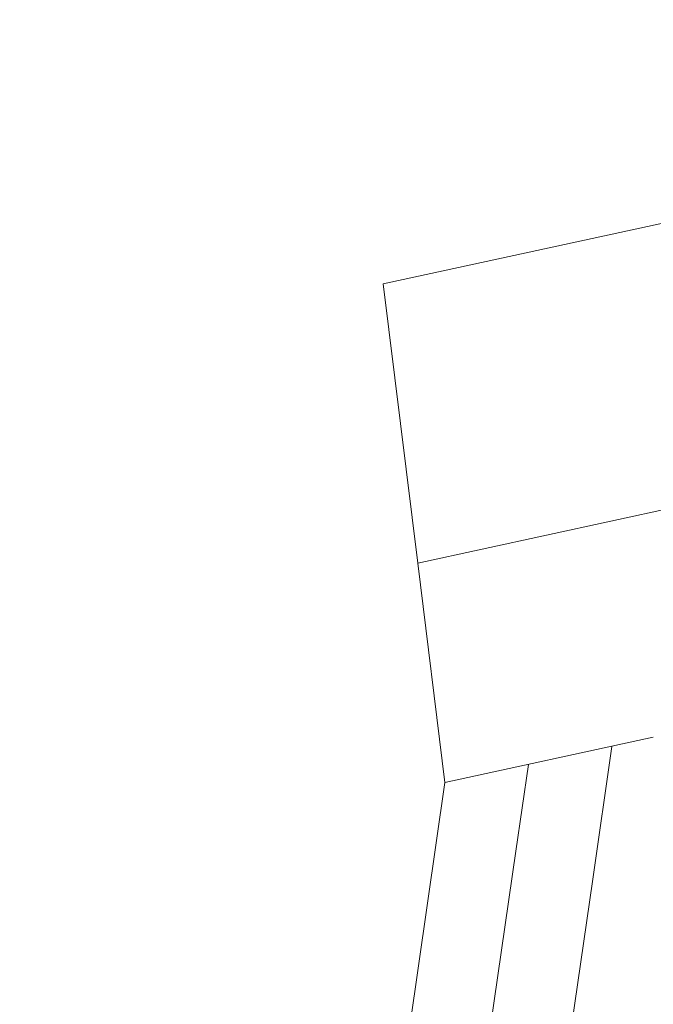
# Model space of a CAD drawing. Header units: millimetres. Extents: x -2624 to 101766, y -16 to 109490.
# Tile 33 of 151: x -2624 to 13202, y 67890 to 92482. Entities that reach past the tile are written whole.
import ezdxf

# ---------------------------------------------------------------- set-up
doc = ezdxf.new("R2010")
doc.units = ezdxf.units.MM
doc.header["$MEASUREMENT"] = 0
doc.layers.add('L1', color=7, linetype='Continuous')

# ---------------------------------------------------------------- blocks, each defined once
blk = doc.blocks.new('Élément de coupe_27')
at = {"layer": 'L1', "color": 7, "linetype": 'Continuous', "lineweight": 15}
for p, q in [((10082, 73880), (9769, 71711)), ((7996, 73426), (-2624, 0)), ((9769, 71711), (17, 4286))]:
    blk.add_line(p, q, dxfattribs=at)
blk = doc.blocks.new('Élément de coupe_166')
at = {"layer": 'L1', "color": 7, "linetype": 'Continuous', "lineweight": 15}
for p, q in [((7319, 78907), (7996, 73426)), ((7996, 73426), (13202, 74558))]:
    blk.add_line(p, q, dxfattribs=at)
blk = doc.blocks.new('Élément de coupe_167')
at = {"layer": 'L1', "color": 7, "linetype": 'Continuous', "lineweight": 15}
for p, q in [((36796, 92482), (6457, 85884)), ((7319, 78907), (6457, 85884)), ((7319, 78907), (38284, 85642))]:
    blk.add_line(p, q, dxfattribs=at)
blk = doc.blocks.new('Élément de coupe_1487')
at = {"layer": 'L1', "color": 7, "linetype": 'Continuous', "lineweight": 15}
for p, q in [((12169, 74333), (11689, 71019)), ((11689, 71019), (10876, 65393))]:
    blk.add_line(p, q, dxfattribs=at)

msp = doc.modelspace()

# ---------------------------------------------------------------- block references
at = {"layer": 'L1', "lineweight": 0}
for name in ['Élément de coupe_167', 'Élément de coupe_166', 'Élément de coupe_1487', 'Élément de coupe_27']:
    msp.add_blockref(name, (0, 0), dxfattribs=at)

doc.saveas('drawing.dxf')
